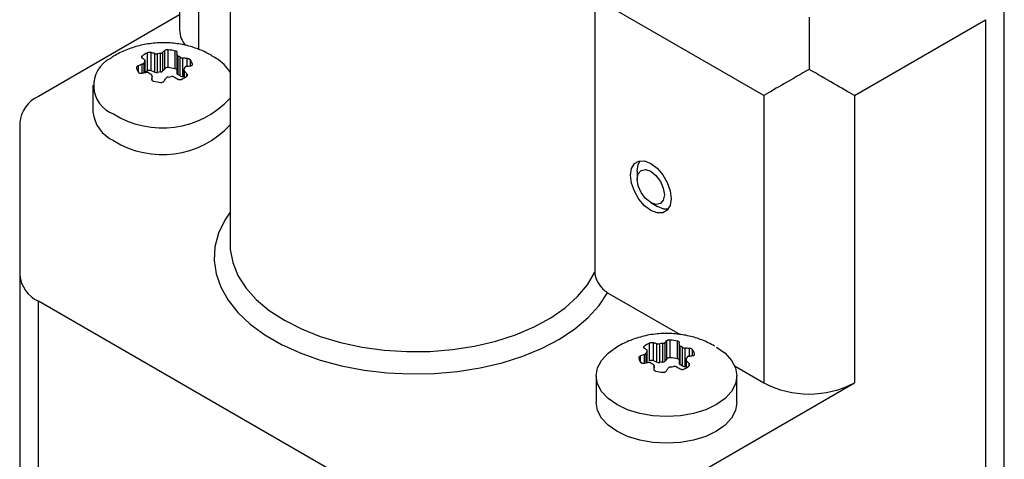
# Model space of a CAD drawing. Header units: millimetres. Extents: x 13 to 546, y 13 to 419.
# Tile 19 of 20: x 472 to 503, y 353 to 366. Entities that reach past the tile are written whole.
import ezdxf

# ---------------------------------------------------------------- set-up
doc = ezdxf.new("R2010")
doc.units = ezdxf.units.MM
doc.header["$LTSCALE"] = 2

msp = doc.modelspace()

# ---------------------------------------------------------------- linework, layer by layer
for p, q in [((477.069, 376.165), (477.069, 366.028)), ((477.654, 370.905), (477.654, 365.428)), ((478.643, 369.687), (478.643, 359.334)), ((502.847, 346.424), (502.847, 368.327)), ((490.045, 367.041), (490.045, 358.467)), ((495.332, 363.989), (490.045, 367.041)), ((477.069, 366.506), (472.654, 363.958)), ((496.746, 366.438), (496.746, 364.805)), ((498.16, 363.989), (502.262, 366.356)), ((502.262, 366.356), (502.262, 346.154)), ((476.602, 364.826), (476.602, 365.392)), ((476.706, 364.858), (476.706, 365.415)), ((476.933, 364.823), (476.933, 365.378)), ((475.894, 365.162), (475.894, 365.222)), ((475.98, 364.703), (475.98, 365.065)), ((475.986, 364.711), (475.986, 365.087)), ((476.06, 364.759), (476.06, 365.318)), ((476.178, 364.76), (476.178, 365.329)), ((476.288, 364.716), (476.288, 365.298)), ((476.378, 364.709), (476.378, 365.295)), ((476.474, 364.723), (476.474, 365.309)), ((476.546, 364.756), (476.546, 365.337)), ((476.982, 365.268), (476.982, 364.683)), ((477.017, 364.639), (477.017, 365.222)), ((477.087, 364.599), (477.087, 365.181)), ((477.171, 364.579), (477.171, 365.155)), ((477.305, 364.902), (477.305, 365.145)), ((477.406, 364.917), (477.406, 365.098)), ((475.778, 364.722), (475.778, 364.916)), ((475.899, 364.69), (475.899, 364.964)), ((475.955, 364.699), (475.955, 365.01)), ((476.288, 364.716), (476.178, 364.76)), ((476.602, 364.826), (476.546, 364.756)), ((477.201, 364.791), (477.201, 364.536)), ((477.219, 364.546), (477.219, 364.75)), ((476.205, 364.492), (476.205, 364.61)), ((476.205, 364.492), (476.205, 364.597)), ((477.201, 364.581), (477.171, 364.579)), ((477.296, 364.591), (477.296, 364.669)), ((474.358, 364.31), (474.358, 363.477)), ((495.332, 363.989), (495.332, 355.007)), ((498.16, 363.989), (498.16, 355.007)), ((472.068, 363.141), (472.068, 358.383)), ((491.372, 361.62), (491.372, 361.375)), ((491.796, 360.64), (492.008, 360.518)), ((472.068, 358.383), (472.068, 348.842)), ((490.448, 357.826), (492.713, 356.519)), ((482.089, 352.12), (472.654, 357.567)), ((472.654, 346.188), (472.654, 357.567)), ((491.591, 356.094), (491.591, 356.153)), ((491.758, 355.697), (491.758, 356.249)), ((491.876, 355.698), (491.876, 356.261)), ((491.985, 355.654), (491.985, 356.232)), ((492.076, 355.647), (492.076, 356.23)), ((492.171, 355.661), (492.171, 356.245)), ((492.244, 355.694), (492.244, 356.272)), ((492.3, 355.764), (492.3, 356.326)), ((492.403, 355.796), (492.403, 356.349)), ((492.631, 355.761), (492.631, 356.313)), ((492.68, 356.206), (492.68, 355.621)), ((492.715, 355.577), (492.715, 356.161)), ((492.785, 355.537), (492.785, 356.12)), ((491.476, 355.654), (491.476, 355.85)), ((491.597, 355.627), (491.597, 355.899)), ((491.653, 355.637), (491.653, 355.945)), ((491.678, 355.649), (491.678, 356)), ((491.684, 355.649), (491.684, 356.021)), ((492.869, 355.517), (492.869, 356.095)), ((493.002, 355.846), (493.002, 356.086)), ((493.103, 355.862), (493.103, 356.041)), ((491.985, 355.654), (491.876, 355.698)), ((491.903, 355.433), (491.903, 355.549)), ((491.903, 355.433), (491.903, 355.537)), ((492.3, 355.764), (492.244, 355.694)), ((492.899, 355.518), (492.869, 355.517)), ((492.899, 355.734), (492.899, 355.477)), ((492.917, 355.487), (492.917, 355.694)), ((492.994, 355.539), (492.994, 355.615)), ((494.429, 355.528), (495.332, 355.007)), ((490.091, 355.227), (490.091, 354.394)), ((494.491, 354.394), (494.491, 355.227)), ((493.16, 352.12), (498.16, 355.007))]:
    msp.add_line(p, q)
at = {"flags": 128}
for points in [[(492.433, 360.763), (492.402, 360.554), (492.311, 360.401), (492.171, 360.32), (491.993, 360.318), (491.796, 360.395), (491.6, 360.545), (491.422, 360.752), (491.282, 360.996), (491.191, 361.253), (491.16, 361.498), (491.191, 361.707), (491.282, 361.859), (491.422, 361.941), (491.6, 361.943), (491.796, 361.865), (491.993, 361.716), (492.171, 361.509), (492.311, 361.265), (492.402, 361.008), (492.433, 360.763)], [(491.372, 361.62), (491.403, 361.829), (491.465, 361.949)], [(491.372, 361.375), (491.405, 361.544), (491.496, 361.65), (491.634, 361.677), (491.796, 361.62), (491.959, 361.489), (492.096, 361.304), (492.188, 361.092), (492.221, 360.885), (492.188, 360.717), (492.096, 360.611), (491.959, 360.584), (491.796, 360.64), (491.634, 360.771), (491.496, 360.957), (491.405, 361.169), (491.372, 361.375)], [(492.34, 360.434), (492.205, 360.44), (492.009, 360.518), (492.008, 360.518)], [(478.643, 360.345), (478.476, 360.094), (478.281, 359.683), (478.17, 359.262), (478.144, 358.837), (478.205, 358.413), (478.352, 357.996), (478.582, 357.591), (478.892, 357.205), (479.278, 356.843), (479.735, 356.509), (480.256, 356.208), (480.835, 355.944), (481.463, 355.721), (482.132, 355.542), (482.832, 355.409), (483.555, 355.325), (484.29, 355.29), (485.026, 355.304), (485.755, 355.368), (486.466, 355.481), (487.149, 355.641), (487.795, 355.846), (488.396, 356.093), (488.942, 356.379), (489.426, 356.7), (489.842, 357.052), (490.184, 357.429), (490.448, 357.826), (490.448, 357.826)], [(478.643, 359.334), (478.649, 359.179), (478.726, 358.769), (478.889, 358.368), (479.137, 357.981), (479.465, 357.615), (479.868, 357.275), (480.341, 356.966), (480.876, 356.693), (481.466, 356.46), (482.1, 356.271), (482.77, 356.128), (483.465, 356.033), (484.175, 355.989), (484.889, 355.995), (485.596, 356.052), (486.286, 356.159), (486.948, 356.314), (487.571, 356.514), (488.148, 356.758), (488.668, 357.04), (489.124, 357.357), (489.51, 357.704), (489.818, 358.076), (490.045, 358.467)], [(493.847, 356.125), (494.121, 355.933), (494.324, 355.713), (494.449, 355.475), (494.491, 355.227), (494.449, 354.979), (494.324, 354.741), (494.121, 354.522), (493.847, 354.329), (493.514, 354.171), (493.133, 354.054), (492.721, 353.982), (492.291, 353.957), (491.862, 353.982), (491.45, 354.054), (491.069, 354.171), (490.736, 354.329), (490.462, 354.522), (490.259, 354.741), (490.134, 354.979), (490.091, 355.227), (490.134, 355.475), (490.259, 355.713), (490.462, 355.933), (490.623, 356.055)], [(494.491, 354.394), (494.449, 354.147), (494.324, 353.908), (494.121, 353.689), (493.847, 353.496), (493.514, 353.338), (493.133, 353.221), (492.721, 353.149), (492.291, 353.124), (491.862, 353.149), (491.45, 353.221), (491.069, 353.338), (490.736, 353.496), (490.462, 353.689), (490.259, 353.908), (490.134, 354.147), (490.091, 354.394)]]:
    msp.add_lwpolyline(points, dxfattribs=at)
for centre, radius, start, end in [((477.865, 366.054), 0.797, 181.8974, 219.2842), ((475.328, 364.301), 0.947, 116.5338, 249.9018), ((477.519, 364.024), 1.32, 31.6464, 57.9171), ((476.431, 363.913), 0.924, 113.6679, 118.8025), ((476.121, 364.61), 0.16, 69.0709, 112.2614), ((476.468, 364.832), 0.109, 272.7763, 315.5012), ((476.688, 364.734), 0.125, 82.0311, 133.2474), ((476.603, 363.444), 1.418, 76.5515, 85.8624), ((476.914, 364.726), 0.0989, 46.3862, 78.8079), ((476.345, 364.868), 0.163, 249.2736, 281.6586), ((476.586, 363.679), 1.05, 96.1587, 101.4274), ((477.034, 364.689), 0.0525, 186.2696, 250.7672), ((476.746, 364.09), 0.612, 56.2275, 63.7779), ((477.16, 364.722), 0.143, 239.0712, 274.4432), ((473.069, 363.042), 1.006, 114.3747, 174.3052), ((476.526, 365.854), 2.879, 238.0518, 317.3289), ((475.459, 363.587), 1.106, 185.6948, 245.6253), ((476.526, 365.021), 2.879, 238.0518, 317.3289), ((473.069, 358.483), 1.006, 185.6948, 245.6253), ((492.086, 355.489), 0.828, 113.326, 126.6687), ((492.284, 355.2), 1.05, 96.1587, 101.4274), ((492.301, 354.934), 1.418, 76.5515, 85.8624), ((492.444, 355.611), 0.612, 56.2275, 63.7779), ((491.902, 355.863), 0.262, 148.4504, 161.7527), ((492.817, 355.828), 0.356, 13.1749, 36.622), ((491.766, 355.861), 0.356, 193.1749, 216.622), ((491.819, 355.548), 0.16, 69.0709, 112.2614), ((492.139, 356.14), 0.612, 236.2275, 243.7779), ((492.043, 355.806), 0.163, 249.2736, 281.6586), ((492.284, 354.617), 1.05, 96.1587, 101.4274), ((492.166, 355.77), 0.109, 272.7763, 315.5012), ((492.386, 355.672), 0.125, 82.0311, 133.2474), ((492.301, 354.382), 1.418, 76.5515, 85.8624), ((492.299, 356.551), 1.05, 276.1587, 281.4274), ((492.612, 355.664), 0.0989, 46.3862, 78.8079), ((492.732, 355.627), 0.0525, 186.2696, 250.7672), ((492.444, 355.028), 0.612, 56.2275, 63.7779), ((492.858, 355.66), 0.143, 239.0712, 274.4432), ((492.497, 356.201), 0.828, 293.326, 306.6687), ((492.681, 355.889), 0.262, 328.4504, 341.7527), ((492.282, 356.756), 1.418, 256.5515, 265.8624), ((496.746, 357.736), 3.074, 242.6097, 297.3903)]:
    msp.add_arc(centre, radius, start, end)
for major_axis, start_param, end_param in [((2, 1.155), 1.570756, 2.356154), ((2, -1.155), 0.785439, 1.570837)]:
    msp.add_ellipse((496.746, 364.805), major_axis=major_axis, ratio=0.00007, start_param=start_param, end_param=end_param)
for points, knots in [([(478.212, 365.146), (478.104, 365.213), (477.88, 365.35), (477.504, 365.498), (477.092, 365.601), (476.648, 365.646), (476.194, 365.626), (475.749, 365.541), (475.338, 365.391), (475.059, 365.259), (474.932, 365.163), (474.919, 365.153)], [0, 0, 0, 0, 0.109384, 0.226094, 0.347092, 0.474097, 0.608535, 0.736573, 0.862445, 0.985715, 1, 1, 1, 1]), ([(476.706, 365.415), (476.697, 365.415), (476.678, 365.416), (476.649, 365.413), (476.621, 365.406), (476.609, 365.397), (476.602, 365.392)], [0, 0, 0, 0, 0.207581, 0.443254, 0.707329, 1, 1, 1, 1]), ([(476.994, 365.329), (476.994, 365.333), (476.994, 365.341), (476.985, 365.354), (476.971, 365.364), (476.953, 365.372), (476.94, 365.376), (476.933, 365.378)], [0, 0, 0, 0, 0.228755, 0.442947, 0.642739, 0.828336, 1, 1, 1, 1]), ([(475.894, 365.222), (475.889, 365.218), (475.879, 365.209), (475.872, 365.193), (475.874, 365.177), (475.885, 365.168), (475.891, 365.163)], [0, 0, 0, 0, 0.212361, 0.44961, 0.712081, 1, 1, 1, 1]), ([(475.98, 365.065), (475.983, 365.07), (475.987, 365.078), (475.986, 365.091), (475.98, 365.104), (475.972, 365.11), (475.968, 365.114)], [0, 0, 0, 0, 0.2485373, 0.499936, 0.7491952, 1, 1, 1, 1]), ([(476.178, 365.329), (476.17, 365.33), (476.154, 365.334), (476.126, 365.334), (476.101, 365.331), (476.079, 365.325), (476.066, 365.321), (476.06, 365.318)], [0, 0, 0, 0, 0.232474, 0.448578, 0.648425, 0.832165, 1, 1, 1, 1]), ([(476.288, 365.298), (476.295, 365.296), (476.308, 365.293), (476.331, 365.291), (476.355, 365.291), (476.371, 365.294), (476.378, 365.295)], [0, 0, 0, 0, 0.250772, 0.500047, 0.751426, 1, 1, 1, 1]), ([(476.474, 365.309), (476.481, 365.31), (476.497, 365.313), (476.517, 365.319), (476.534, 365.327), (476.542, 365.334), (476.546, 365.337)], [0, 0, 0, 0, 0.248392, 0.499918, 0.748831, 1, 1, 1, 1]), ([(476.983, 365.267), (476.982, 365.263), (476.982, 365.255), (476.989, 365.243), (477, 365.231), (477.011, 365.225), (477.017, 365.222)], [0, 0, 0, 0, 0.250479, 0.500057, 0.751419, 1, 1, 1, 1]), ([(477.087, 365.181), (477.092, 365.177), (477.104, 365.171), (477.125, 365.163), (477.148, 365.157), (477.164, 365.156), (477.171, 365.155)], [0, 0, 0, 0, 0.248289, 0.499887, 0.748827, 1, 1, 1, 1]), ([(477.406, 365.098), (477.402, 365.103), (477.393, 365.113), (477.371, 365.127), (477.34, 365.14), (477.317, 365.143), (477.305, 365.145)], [0, 0, 0, 0, 0.208001, 0.443753, 0.707664, 1, 1, 1, 1]), ([(475.778, 364.916), (475.769, 364.912), (475.753, 364.904), (475.735, 364.889), (475.724, 364.874), (475.719, 364.859), (475.72, 364.85), (475.721, 364.846)], [0, 0, 0, 0, 0.236541, 0.454691, 0.654549, 0.836254, 1, 1, 1, 1]), ([(475.899, 364.964), (475.906, 364.967), (475.92, 364.972), (475.936, 364.984), (475.949, 364.996), (475.953, 365.005), (475.955, 365.01)], [0, 0, 0, 0, 0.251136, 0.500064, 0.751571, 1, 1, 1, 1]), ([(477.207, 364.808), (477.205, 364.803), (477.201, 364.794), (477.202, 364.779), (477.207, 364.764), (477.215, 364.755), (477.219, 364.75)], [0, 0, 0, 0, 0.248311, 0.499845, 0.749091, 1, 1, 1, 1]), ([(477.289, 364.9), (477.282, 364.899), (477.268, 364.896), (477.251, 364.887), (477.238, 364.877), (477.234, 364.868), (477.232, 364.863)], [0, 0, 0, 0, 0.250572, 0.500118, 0.751536, 1, 1, 1, 1]), ([(477.41, 364.916), (477.418, 364.917), (477.434, 364.92), (477.452, 364.929), (477.463, 364.94), (477.468, 364.952), (477.467, 364.961), (477.467, 364.965)], [0, 0, 0, 0, 0.229135, 0.443474, 0.643217, 0.828618, 1, 1, 1, 1]), ([(475.782, 364.713), (475.785, 364.71), (475.79, 364.703), (475.807, 364.692), (475.838, 364.683), (475.867, 364.685), (475.883, 364.687)], [0, 0, 0, 0, 0.151525, 0.308442, 0.628183, 1, 1, 1, 1]), ([(476.1, 364.693), (476.1, 364.693), (476.09, 364.7), (476.07, 364.707), (476.039, 364.711), (476.024, 364.709), (476.016, 364.708)], [0, 0, 0, 0, 0.0065255, 0.5015023, 0.7502805, 1, 1, 1, 1]), ([(476.205, 364.597), (476.205, 364.603), (476.205, 364.613), (476.198, 364.628), (476.187, 364.642), (476.176, 364.648), (476.17, 364.652)], [0, 0, 0, 0, 0.251139, 0.500094, 0.751674, 1, 1, 1, 1]), ([(476.193, 364.504), (476.193, 364.498), (476.193, 364.487), (476.198, 364.473), (476.207, 364.459), (476.22, 364.448), (476.237, 364.439), (476.248, 364.435), (476.254, 364.434)], [0, 0, 0, 0, 0.187314, 0.354182, 0.500633, 0.693296, 0.850092, 1, 1, 1, 1]), ([(476.482, 364.396), (476.491, 364.396), (476.51, 364.396), (476.539, 364.403), (476.567, 364.418), (476.579, 364.432), (476.585, 364.44)], [0, 0, 0, 0, 0.216482, 0.454959, 0.715993, 1, 1, 1, 1]), ([(476.714, 364.564), (476.706, 364.563), (476.691, 364.56), (476.67, 364.552), (476.653, 364.541), (476.645, 364.531), (476.642, 364.526)], [0, 0, 0, 0, 0.2484254, 0.499864, 0.7493963, 1, 1, 1, 1]), ([(476.9, 364.565), (476.893, 364.568), (476.879, 364.575), (476.856, 364.58), (476.832, 364.582), (476.817, 364.579), (476.809, 364.578)], [0, 0, 0, 0, 0.2508781, 0.5001373, 0.7516507, 1, 1, 1, 1]), ([(477.009, 364.503), (477.017, 364.499), (477.034, 364.491), (477.061, 364.485), (477.086, 364.483), (477.109, 364.486), (477.121, 364.491), (477.127, 364.493)], [0, 0, 0, 0, 0.23262, 0.448716, 0.648472, 0.832128, 1, 1, 1, 1]), ([(477.294, 364.589), (477.299, 364.593), (477.309, 364.603), (477.315, 364.623), (477.313, 364.646), (477.302, 364.661), (477.296, 364.669)], [0, 0, 0, 0, 0.212379, 0.449505, 0.711919, 1, 1, 1, 1]), ([(490.045, 358.467), (490.046, 358.448), (490.047, 358.412), (490.058, 358.353), (490.076, 358.292), (490.101, 358.23), (490.134, 358.166), (490.184, 358.083), (490.254, 357.987), (490.349, 357.891), (490.415, 357.848), (490.448, 357.826)], [0, 0, 0, 0, 0.079819, 0.158049, 0.236669, 0.31763, 0.402719, 0.493483, 0.665774, 0.831401, 1, 1, 1, 1]), ([(493.793, 356.159), (493.661, 356.228), (493.407, 356.359), (492.993, 356.483), (492.563, 356.553), (492.102, 356.56), (491.642, 356.498), (491.208, 356.367), (490.872, 356.219), (490.694, 356.094), (490.633, 356.052)], [0, 0, 0, 0, 0.134059, 0.257687, 0.387848, 0.525154, 0.671204, 0.803746, 0.933562, 1, 1, 1, 1]), ([(491.591, 356.153), (491.587, 356.148), (491.576, 356.139), (491.57, 356.124), (491.572, 356.108), (491.583, 356.099), (491.589, 356.095)], [0, 0, 0, 0, 0.212488, 0.449717, 0.71212, 1, 1, 1, 1]), ([(491.876, 356.261), (491.868, 356.262), (491.851, 356.265), (491.824, 356.265), (491.799, 356.262), (491.776, 356.256), (491.764, 356.251), (491.758, 356.249)], [0, 0, 0, 0, 0.232444, 0.448494, 0.648296, 0.832046, 1, 1, 1, 1]), ([(491.985, 356.232), (491.992, 356.231), (492.006, 356.227), (492.029, 356.226), (492.053, 356.226), (492.068, 356.229), (492.076, 356.23)], [0, 0, 0, 0, 0.250825, 0.500089, 0.751536, 1, 1, 1, 1]), ([(492.171, 356.245), (492.179, 356.246), (492.194, 356.248), (492.215, 356.254), (492.232, 356.262), (492.24, 356.269), (492.244, 356.272)], [0, 0, 0, 0, 0.248424, 0.499891, 0.7491439, 1, 1, 1, 1]), ([(492.403, 356.349), (492.394, 356.349), (492.375, 356.35), (492.346, 356.347), (492.318, 356.339), (492.306, 356.331), (492.3, 356.326)], [0, 0, 0, 0, 0.212488, 0.449717, 0.71212, 1, 1, 1, 1]), ([(492.692, 356.266), (492.692, 356.27), (492.692, 356.278), (492.682, 356.29), (492.668, 356.3), (492.651, 356.308), (492.637, 356.312), (492.631, 356.313)], [0, 0, 0, 0, 0.232444, 0.448494, 0.648296, 0.832046, 1, 1, 1, 1]), ([(492.68, 356.205), (492.68, 356.201), (492.68, 356.193), (492.687, 356.181), (492.698, 356.17), (492.709, 356.164), (492.715, 356.161)], [0, 0, 0, 0, 0.250815, 0.500075, 0.751531, 1, 1, 1, 1]), ([(492.785, 356.12), (492.79, 356.117), (492.801, 356.11), (492.823, 356.103), (492.846, 356.097), (492.861, 356.096), (492.869, 356.095)], [0, 0, 0, 0, 0.248432, 0.499907, 0.749152, 1, 1, 1, 1]), ([(491.476, 355.85), (491.467, 355.846), (491.451, 355.838), (491.433, 355.823), (491.422, 355.808), (491.417, 355.793), (491.418, 355.784), (491.419, 355.78)], [0, 0, 0, 0, 0.232444, 0.448494, 0.648296, 0.832046, 1, 1, 1, 1]), ([(491.597, 355.899), (491.604, 355.902), (491.617, 355.907), (491.634, 355.919), (491.647, 355.932), (491.651, 355.941), (491.653, 355.945)], [0, 0, 0, 0, 0.250824, 0.500091, 0.751538, 1, 1, 1, 1]), ([(491.678, 356), (491.68, 356.005), (491.685, 356.013), (491.684, 356.026), (491.678, 356.038), (491.67, 356.044), (491.666, 356.048)], [0, 0, 0, 0, 0.248427, 0.499893, 0.749143, 1, 1, 1, 1]), ([(492.986, 355.843), (492.979, 355.842), (492.965, 355.839), (492.949, 355.83), (492.936, 355.82), (492.932, 355.811), (492.93, 355.807)], [0, 0, 0, 0, 0.2508239, 0.5000908, 0.7515381, 1, 1, 1, 1]), ([(493.103, 356.041), (493.099, 356.045), (493.09, 356.056), (493.068, 356.069), (493.038, 356.081), (493.014, 356.085), (493.002, 356.086)], [0, 0, 0, 0, 0.212488, 0.449717, 0.71212, 1, 1, 1, 1]), ([(493.107, 355.86), (493.116, 355.862), (493.132, 355.865), (493.15, 355.874), (493.161, 355.885), (493.166, 355.897), (493.165, 355.905), (493.164, 355.909)], [0, 0, 0, 0, 0.232444, 0.448494, 0.648296, 0.832046, 1, 1, 1, 1]), ([(491.48, 355.649), (491.482, 355.645), (491.488, 355.639), (491.505, 355.628), (491.535, 355.619), (491.565, 355.622), (491.581, 355.624)], [0, 0, 0, 0, 0.151313, 0.308215, 0.624391, 1, 1, 1, 1]), ([(491.798, 355.631), (491.793, 355.635), (491.782, 355.641), (491.76, 355.646), (491.737, 355.649), (491.722, 355.647), (491.714, 355.646)], [0, 0, 0, 0, 0.2484324, 0.4999065, 0.7491517, 1, 1, 1, 1]), ([(491.903, 355.537), (491.903, 355.543), (491.903, 355.553), (491.896, 355.568), (491.885, 355.581), (491.874, 355.588), (491.868, 355.591)], [0, 0, 0, 0, 0.250815, 0.500075, 0.751531, 1, 1, 1, 1]), ([(492.411, 355.507), (492.404, 355.506), (492.388, 355.503), (492.368, 355.495), (492.351, 355.484), (492.343, 355.475), (492.339, 355.47)], [0, 0, 0, 0, 0.248424, 0.499891, 0.749144, 1, 1, 1, 1]), ([(492.597, 355.51), (492.591, 355.513), (492.577, 355.519), (492.554, 355.524), (492.53, 355.525), (492.515, 355.523), (492.507, 355.522)], [0, 0, 0, 0, 0.250825, 0.5000894, 0.7515356, 1, 1, 1, 1]), ([(492.905, 355.751), (492.903, 355.747), (492.898, 355.738), (492.899, 355.723), (492.905, 355.708), (492.913, 355.699), (492.917, 355.694)], [0, 0, 0, 0, 0.248427, 0.499893, 0.749143, 1, 1, 1, 1]), ([(492.991, 355.537), (492.996, 355.541), (493.007, 355.551), (493.013, 355.57), (493.011, 355.593), (493, 355.608), (492.994, 355.615)], [0, 0, 0, 0, 0.212488, 0.449717, 0.71212, 1, 1, 1, 1]), ([(491.891, 355.445), (491.891, 355.439), (491.89, 355.429), (491.896, 355.414), (491.905, 355.401), (491.918, 355.39), (491.935, 355.381), (491.946, 355.378), (491.952, 355.376)], [0, 0, 0, 0, 0.184365, 0.35121, 0.500578, 0.693075, 0.84932, 1, 1, 1, 1]), ([(492.18, 355.341), (492.189, 355.341), (492.208, 355.34), (492.237, 355.348), (492.265, 355.362), (492.277, 355.377), (492.283, 355.384)], [0, 0, 0, 0, 0.212488, 0.449717, 0.71212, 1, 1, 1, 1]), ([(492.707, 355.45), (492.715, 355.446), (492.732, 355.438), (492.759, 355.432), (492.784, 355.431), (492.807, 355.434), (492.819, 355.438), (492.825, 355.441)], [0, 0, 0, 0, 0.232444, 0.448494, 0.648296, 0.832046, 1, 1, 1, 1])]:
    msp.add_open_spline(points, degree=3, knots=knots)
for points in [[(476.602, 365.392), (476.583, 365.375), (476.565, 365.357), (476.546, 365.337)], [(476.933, 365.378), (476.86, 365.396), (476.784, 365.408), (476.706, 365.415)], [(475.891, 365.163), (475.917, 365.148), (475.942, 365.131), (475.968, 365.114)], [(476.06, 365.318), (475.998, 365.291), (475.941, 365.258), (475.894, 365.222)], [(475.98, 365.065), (475.969, 365.047), (475.961, 365.029), (475.955, 365.01)], [(476.288, 365.298), (476.251, 365.309), (476.215, 365.32), (476.178, 365.329)], [(476.474, 365.309), (476.441, 365.306), (476.409, 365.301), (476.378, 365.295)], [(476.983, 365.267), (476.986, 365.288), (476.99, 365.309), (476.994, 365.329)], [(477.087, 365.181), (477.065, 365.196), (477.042, 365.209), (477.017, 365.222)], [(477.305, 365.145), (477.26, 365.15), (477.216, 365.153), (477.171, 365.155)], [(477.467, 364.965), (477.457, 365.011), (477.436, 365.056), (477.406, 365.098)], [(475.721, 364.846), (475.731, 364.801), (475.751, 364.756), (475.782, 364.713)], [(475.899, 364.964), (475.858, 364.949), (475.818, 364.933), (475.778, 364.916)], [(477.207, 364.808), (477.218, 364.826), (477.226, 364.844), (477.232, 364.863)], [(477.296, 364.669), (477.271, 364.697), (477.245, 364.724), (477.219, 364.75)], [(477.289, 364.9), (477.329, 364.906), (477.369, 364.911), (477.41, 364.916)], [(475.883, 364.687), (475.927, 364.695), (475.971, 364.702), (476.016, 364.708)], [(476.1, 364.693), (476.122, 364.678), (476.145, 364.664), (476.17, 364.652)], [(476.205, 364.597), (476.201, 364.567), (476.197, 364.536), (476.193, 364.504)], [(476.254, 364.434), (476.327, 364.415), (476.404, 364.403), (476.482, 364.396)], [(476.585, 364.44), (476.604, 364.469), (476.623, 364.498), (476.642, 364.526)], [(476.714, 364.564), (476.746, 364.567), (476.778, 364.572), (476.809, 364.578)], [(476.9, 364.565), (476.936, 364.545), (476.973, 364.525), (477.009, 364.503)], [(477.127, 364.493), (477.19, 364.52), (477.246, 364.553), (477.294, 364.589)], [(491.985, 356.232), (491.949, 356.243), (491.912, 356.252), (491.876, 356.261)], [(492.3, 356.326), (492.281, 356.309), (492.262, 356.291), (492.244, 356.272)], [(492.68, 356.205), (492.684, 356.226), (492.688, 356.246), (492.692, 356.266)], [(491.597, 355.899), (491.556, 355.883), (491.516, 355.867), (491.476, 355.85)], [(491.589, 356.095), (491.615, 356.08), (491.64, 356.064), (491.666, 356.048)], [(493.002, 356.086), (492.958, 356.09), (492.914, 356.093), (492.869, 356.095)], [(492.986, 355.843), (493.027, 355.85), (493.067, 355.855), (493.107, 355.86)], [(491.581, 355.624), (491.625, 355.632), (491.669, 355.64), (491.714, 355.646)], [(491.903, 355.537), (491.899, 355.507), (491.895, 355.476), (491.891, 355.445)], [(492.597, 355.51), (492.634, 355.491), (492.67, 355.471), (492.707, 355.45)], [(492.994, 355.615), (492.968, 355.643), (492.943, 355.669), (492.917, 355.694)], [(492.283, 355.384), (492.302, 355.414), (492.32, 355.442), (492.339, 355.47)]]:
    msp.add_open_spline(points, degree=3)

doc.saveas('drawing.dxf')
